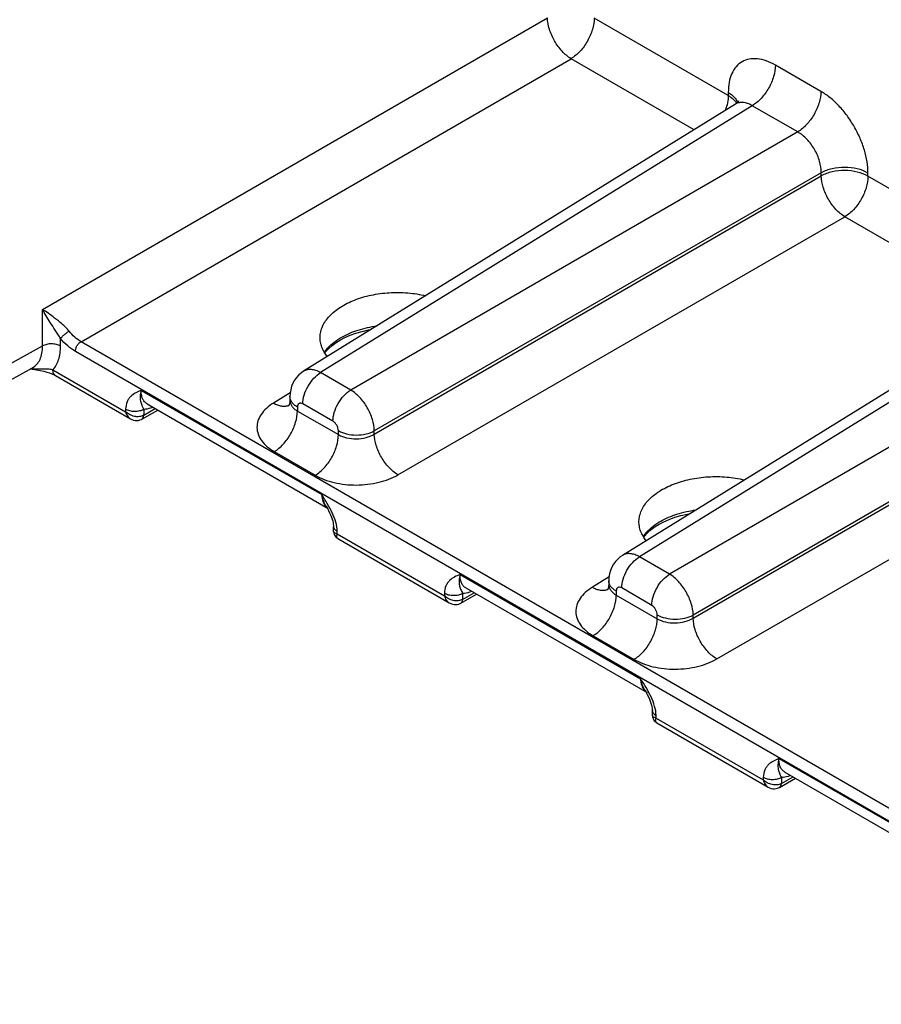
# Model space of a CAD drawing. Header units: inches. Extents: x 0 to 34, y 0 to 22.
# Tile 19 of 157: x 4.4 to 5.9, y 3.7 to 5.4. Entities that reach past the tile are written whole.
import ezdxf

# ---------------------------------------------------------------- set-up
doc = ezdxf.new("R2010")
doc.units = ezdxf.units.IN
doc.header["$LTSCALE"] = 1.87
doc.header["$MEASUREMENT"] = 0
doc.layers.get('0').update_dxf_attribs({"linetype": 'CONTINUOUS'})

msp = doc.modelspace()

# ---------------------------------------------------------------- linework, layer by layer
at = {"color": 7, "linetype": 'CONTINUOUS'}
for p, q in [((4.4133, 4.9412), (5.2992, 5.4526)), ((5.6165, 5.3164), (5.3812, 5.4522)), ((4.4807, 4.8845), (5.3406, 5.381)), ((5.5565, 5.2564), (5.3406, 5.381)), ((5.7789, 5.3237), (5.6992, 5.3697)), ((5.6165, 5.3219), (5.6165, 5.3164)), ((5.6291, 5.3013), (4.8713, 4.8326)), ((5.6586, 5.2985), (4.9012, 4.8302)), ((5.7383, 5.2525), (5.6586, 5.2985)), ((5.7383, 5.2525), (4.954, 4.7997)), ((5.7796, 5.1808), (4.9954, 4.728)), ((4.9954, 4.7225), (5.7796, 5.1753)), ((5.7796, 5.1753), (5.7796, 5.1808)), ((5.8616, 5.1749), (5.8616, 5.1804)), ((6.176, 4.9934), (5.8616, 5.1749)), ((5.0368, 4.6509), (5.821, 5.1037)), ((6.116, 4.9333), (5.821, 5.1037)), ((6.1886, 4.9782), (5.4308, 4.5096)), ((6.2181, 4.9755), (5.4607, 4.5071)), ((4.4133, 4.877), (4.4133, 4.9412)), ((6.2978, 4.9294), (5.5135, 4.4767)), ((4.4449, 4.8769), (4.4449, 4.8902)), ((3.8539, 4.5679), (4.4133, 4.877)), ((8.9091, 2.3278), (4.4807, 4.8845)), ((8.8992, 2.3105), (4.4708, 4.8672)), ((6.3391, 4.8578), (5.5549, 4.405)), ((3.8364, 4.5298), (4.3957, 4.8389)), ((5.5549, 4.3995), (6.3391, 4.8523)), ((4.4314, 4.8353), (4.559, 4.7617)), ((4.4361, 4.825), (4.5673, 4.7493)), ((4.954, 4.7997), (4.9012, 4.8302)), ((4.5863, 4.7991), (4.9031, 4.6162)), ((4.8477, 4.7949), (4.8185, 4.7769)), ((4.8472, 4.7882), (4.8472, 4.7817)), ((4.5966, 4.7754), (4.9146, 4.5919)), ((4.8604, 4.7699), (4.8604, 4.7629)), ((4.9228, 4.7449), (4.87, 4.7754)), ((5.5963, 4.3279), (6.3805, 4.7806)), ((4.559, 4.766), (4.559, 4.7617)), ((4.5875, 4.7487), (4.6153, 4.7646)), ((4.5907, 4.7554), (4.6111, 4.7671)), ((4.5909, 4.7657), (4.5907, 4.7554)), ((4.8604, 4.7629), (4.9323, 4.7214)), ((4.5875, 4.7487), (4.5885, 4.7495)), ((4.9323, 4.7214), (4.9323, 4.7284)), ((4.9954, 4.7225), (4.9954, 4.728)), ((4.8198, 4.6917), (4.8917, 4.6502)), ((4.9107, 4.596), (4.9124, 4.593)), ((4.9239, 4.5518), (4.9238, 4.5605)), ((4.9304, 4.5472), (4.9303, 4.5517)), ((4.9304, 4.5472), (5.1185, 4.4387)), ((4.9314, 4.5391), (5.1268, 4.4262)), ((5.5135, 4.4767), (5.4607, 4.5071)), ((5.1458, 4.4761), (5.4626, 4.2932)), ((5.4072, 4.4719), (5.378, 4.4539)), ((5.4067, 4.4652), (5.4067, 4.4587)), ((5.1185, 4.443), (5.1185, 4.4387)), ((5.147, 4.4257), (5.1748, 4.4416)), ((5.1502, 4.4324), (5.1706, 4.4441)), ((5.1504, 4.4427), (5.1502, 4.4324)), ((5.1561, 4.4524), (5.4741, 4.2688)), ((5.4199, 4.4468), (5.4199, 4.4399)), ((5.4199, 4.4399), (5.4918, 4.3984)), ((5.4823, 4.4219), (5.4295, 4.4524)), ((5.147, 4.4257), (5.148, 4.4265)), ((5.4918, 4.3984), (5.4918, 4.4053)), ((5.5549, 4.3995), (5.5549, 4.405)), ((5.3793, 4.3686), (5.4512, 4.3271)), ((5.4702, 4.2729), (5.4719, 4.27)), ((5.4834, 4.2288), (5.4833, 4.2375)), ((5.4899, 4.2242), (5.4898, 4.2287)), ((5.4899, 4.2242), (5.678, 4.1156)), ((5.4909, 4.2161), (5.6863, 4.1032)), ((5.7053, 4.1531), (6.0221, 3.9702)), ((5.7156, 4.1294), (6.0336, 3.9458)), ((5.678, 4.12), (5.678, 4.1156)), ((5.7065, 4.1026), (5.7343, 4.1186)), ((5.7097, 4.1094), (5.7301, 4.121)), ((5.7099, 4.1197), (5.7097, 4.1094)), ((5.7065, 4.1027), (5.7075, 4.1034))]:
    msp.add_line(p, q, dxfattribs=at)
for points in [[(5.6347, 5.3067), (5.6347, 5.3069), (5.6346, 5.3066), (5.634, 5.3057), (5.6328, 5.3043), (5.631, 5.3026), (5.6291, 5.3013)], [(4.936, 4.8876), (4.9437, 4.8916), (4.9531, 4.8958), (4.9631, 4.8994), (4.9738, 4.9026), (4.985, 4.9053), (4.9902, 4.9062)], [(4.9086, 4.8645), (4.91, 4.8665), (4.9153, 4.8723), (4.9215, 4.8778), (4.9287, 4.8831), (4.936, 4.8876)], [(4.3916, 4.8366), (4.3949, 4.8362), (4.4024, 4.8352), (4.4092, 4.834), (4.4154, 4.8327), (4.4208, 4.8312), (4.4256, 4.8297), (4.4298, 4.8281), (4.4335, 4.8264), (4.4361, 4.825)], [(4.8713, 4.8326), (4.8674, 4.83), (4.863, 4.8262), (4.859, 4.8219), (4.8555, 4.8171), (4.8526, 4.8119), (4.8502, 4.8063), (4.8486, 4.8003), (4.8475, 4.7941), (4.8472, 4.7882)], [(4.8472, 4.7817), (4.8471, 4.779), (4.8466, 4.7764), (4.846, 4.7743), (4.8453, 4.7728), (4.8447, 4.7717), (4.8445, 4.7715)], [(4.5673, 4.7493), (4.57, 4.7479), (4.5729, 4.7469), (4.5758, 4.7464), (4.5787, 4.7463), (4.5815, 4.7465), (4.5841, 4.7472), (4.5866, 4.7482), (4.5875, 4.7487)], [(4.9124, 4.593), (4.9147, 4.5886), (4.9168, 4.5844), (4.9186, 4.5805), (4.9201, 4.5767), (4.9213, 4.5732), (4.9223, 4.57), (4.923, 4.567), (4.9234, 4.5643), (4.9237, 4.562), (4.9238, 4.5605)], [(5.4955, 4.5646), (5.5032, 4.5686), (5.5126, 4.5727), (5.5226, 4.5764), (5.5333, 4.5796), (5.5445, 4.5822), (5.5497, 4.5832)], [(5.4681, 4.5415), (5.4695, 4.5434), (5.4748, 4.5492), (5.481, 4.5548), (5.4882, 4.5601), (5.4955, 4.5646)], [(4.9239, 4.5518), (4.9239, 4.5509), (4.9243, 4.5487), (4.925, 4.5465), (4.9259, 4.5445), (4.9272, 4.5426), (4.9287, 4.541), (4.9305, 4.5396), (4.9314, 4.5391)], [(5.4308, 4.5096), (5.4269, 4.507), (5.4225, 4.5032), (5.4185, 4.4988), (5.415, 4.4941), (5.4121, 4.4888), (5.4097, 4.4832), (5.4081, 4.4773), (5.407, 4.471), (5.4067, 4.4652)], [(5.4067, 4.4587), (5.4066, 4.456), (5.4061, 4.4534), (5.4055, 4.4513), (5.4048, 4.4497), (5.4042, 4.4487), (5.404, 4.4484)], [(5.1268, 4.4262), (5.1295, 4.4249), (5.1324, 4.4239), (5.1353, 4.4234), (5.1382, 4.4232), (5.141, 4.4235), (5.1436, 4.4242), (5.1461, 4.4252), (5.147, 4.4257)], [(5.4719, 4.27), (5.4742, 4.2656), (5.4763, 4.2614), (5.4781, 4.2574), (5.4796, 4.2537), (5.4808, 4.2502), (5.4818, 4.247), (5.4825, 4.244), (5.4829, 4.2413), (5.4832, 4.2389), (5.4833, 4.2375)], [(5.4834, 4.2288), (5.4834, 4.2279), (5.4838, 4.2256), (5.4845, 4.2235), (5.4854, 4.2215), (5.4867, 4.2196), (5.4882, 4.218), (5.49, 4.2166), (5.4909, 4.2161)], [(5.6863, 4.1032), (5.689, 4.1019), (5.6919, 4.1009), (5.6948, 4.1003), (5.6977, 4.1002), (5.7005, 4.1005), (5.7031, 4.1012), (5.7056, 4.1022), (5.7065, 4.1026)]]:
    msp.add_lwpolyline(points, dxfattribs=at)
for centre, radius, start, end in [((4.8379, 4.792), 0.0205, 288.0937, 289.005), ((4.838, 4.7918), 0.0203, 289.0025, 291.4325), ((4.5802, 4.7736), 0.021, 299.7103, 299.9287), ((4.585, 4.753), 0.00499, 299.5717, 300.5124), ((4.9244, 4.6087), 0.0195, 222.9233, 230.403), ((4.9238, 4.6079), 0.0186, 230.4289, 239.9655), ((5.3974, 4.469), 0.0205, 288.0937, 289.005), ((5.3975, 4.4687), 0.0203, 289.0025, 291.4325), ((5.1445, 4.43), 0.00499, 299.5717, 300.5124), ((5.1397, 4.4506), 0.021, 299.7103, 299.9287), ((5.484, 4.2856), 0.0195, 222.9233, 230.403), ((5.4833, 4.2849), 0.0186, 230.4289, 239.9655), ((5.704, 4.107), 0.00499, 299.5717, 300.5124), ((5.6992, 4.1276), 0.021, 299.7103, 299.9287)]:
    msp.add_arc(centre, radius, start, end, dxfattribs=at)
for points, knots in [([(5.3406, 5.381), (5.3348, 5.3845), (5.3238, 5.3939), (5.311, 5.4117), (5.3021, 5.4317), (5.2993, 5.4459), (5.2992, 5.4526)], [0, 0, 0, 0, 0.236718, 0.499999, 0.76328, 1, 1, 1, 1]), ([(5.3812, 5.4522), (5.3812, 5.4455), (5.3788, 5.4314), (5.3701, 5.4115), (5.3573, 5.3938), (5.3464, 5.3845), (5.3406, 5.381)], [0, 0, 0, 0, 0.236705, 0.49891, 0.761707, 1, 1, 1, 1]), ([(5.6992, 5.3697), (5.6941, 5.3727), (5.6839, 5.3775), (5.6682, 5.3813), (5.6534, 5.3809), (5.6403, 5.3762), (5.6296, 5.3672), (5.6219, 5.3546), (5.6174, 5.3391), (5.6165, 5.3279), (5.6165, 5.3219)], [0, 0, 0, 0, 0.144897, 0.274523, 0.391113, 0.499998, 0.608883, 0.725474, 0.855101, 1, 1, 1, 1]), ([(5.6992, 5.3697), (5.6992, 5.363), (5.6967, 5.3489), (5.688, 5.329), (5.6753, 5.3113), (5.6643, 5.3019), (5.6586, 5.2985)], [0, 0, 0, 0, 0.236705, 0.49891, 0.761707, 1, 1, 1, 1]), ([(5.6165, 5.3219), (5.6203, 5.3197), (5.627, 5.3148), (5.6315, 5.3077), (5.6327, 5.3041)], [0, 0, 0, 0, 0.542351, 1, 1, 1, 1]), ([(5.7789, 5.3237), (5.7789, 5.317), (5.7764, 5.3028), (5.7677, 5.2829), (5.755, 5.2653), (5.7441, 5.2559), (5.7383, 5.2525)], [0, 0, 0, 0, 0.236705, 0.49891, 0.761707, 1, 1, 1, 1]), ([(5.8616, 5.1804), (5.8616, 5.1869), (5.8604, 5.2006), (5.8557, 5.2211), (5.848, 5.2419), (5.8378, 5.2621), (5.8253, 5.2811), (5.8112, 5.2982), (5.7958, 5.3126), (5.7846, 5.3204), (5.7789, 5.3237)], [0, 0, 0, 0, 0.114154, 0.237325, 0.366976, 0.500001, 0.633026, 0.762676, 0.885847, 1, 1, 1, 1]), ([(5.6165, 5.3164), (5.6165, 5.3121), (5.6155, 5.3032), (5.6129, 5.2946), (5.6113, 5.2902)], [0, 0, 0, 0, 0.477759, 1, 1, 1, 1]), ([(5.6165, 5.3164), (5.6181, 5.3155), (5.6237, 5.3118), (5.6287, 5.3068), (5.631, 5.3025)], [0, 0, 0, 0, 0.277384, 1, 1, 1, 1]), ([(5.6586, 5.2985), (5.656, 5.3), (5.6509, 5.3025), (5.6429, 5.3045), (5.6355, 5.3042), (5.631, 5.3024), (5.6291, 5.3013)], [0, 0, 0, 0, 0.289885, 0.548414, 0.781063, 1, 1, 1, 1]), ([(5.7796, 5.1808), (5.7797, 5.1876), (5.7774, 5.202), (5.7686, 5.2222), (5.7555, 5.2399), (5.7442, 5.2491), (5.7383, 5.2525)], [0, 0, 0, 0, 0.23771, 0.500001, 0.762291, 1, 1, 1, 1]), ([(5.8616, 5.1804), (5.8558, 5.1838), (5.8424, 5.1887), (5.8208, 5.1911), (5.7991, 5.1889), (5.7855, 5.1841), (5.7796, 5.1808)], [0, 0, 0, 0, 0.236704, 0.498909, 0.761707, 1, 1, 1, 1]), ([(5.8616, 5.1749), (5.8558, 5.1782), (5.8424, 5.1831), (5.8208, 5.1856), (5.7991, 5.1833), (5.7855, 5.1786), (5.7796, 5.1753)], [0, 0, 0, 0, 0.236704, 0.498909, 0.761707, 1, 1, 1, 1]), ([(5.821, 5.1037), (5.8152, 5.1071), (5.8042, 5.1166), (5.7914, 5.1343), (5.7825, 5.1543), (5.7797, 5.1685), (5.7796, 5.1753)], [0, 0, 0, 0, 0.236718, 0.499999, 0.76328, 1, 1, 1, 1]), ([(5.8616, 5.1749), (5.8616, 5.1682), (5.8591, 5.154), (5.8505, 5.1341), (5.8377, 5.1165), (5.8268, 5.1071), (5.821, 5.1037)], [0, 0, 0, 0, 0.236705, 0.49891, 0.761707, 1, 1, 1, 1]), ([(4.9003, 4.8924), (4.9003, 4.8957), (4.9012, 4.9022), (4.9056, 4.9152), (4.9167, 4.9308), (4.9362, 4.9463), (4.9612, 4.9586), (4.9902, 4.9671), (5.0218, 4.9712), (5.054, 4.9709), (5.0752, 4.9676), (5.0854, 4.9651)], [0, 0, 0, 0, 0.043702, 0.088802, 0.186625, 0.298557, 0.424996, 0.563308, 0.708965, 0.856444, 1, 1, 1, 1]), ([(4.4598, 4.903), (4.4579, 4.9053), (4.4539, 4.9097), (4.4455, 4.9174), (4.4351, 4.9256), (4.4237, 4.9339), (4.4165, 4.9389), (4.4133, 4.9412)], [0, 0, 0, 0, 0.148425, 0.295591, 0.568071, 0.803698, 1, 1, 1, 1]), ([(4.4449, 4.8902), (4.4433, 4.8927), (4.4402, 4.8977), (4.4341, 4.9069), (4.427, 4.9176), (4.4195, 4.9296), (4.4152, 4.9374), (4.4133, 4.9412)], [0, 0, 0, 0, 0.148519, 0.29161, 0.55583, 0.791373, 1, 1, 1, 1]), ([(4.9384, 4.8926), (4.9474, 4.8977), (4.9676, 4.9061), (4.989, 4.9108), (5.0002, 4.9124)], [0, 0, 0, 0, 0.476628, 1, 1, 1, 1]), ([(4.4449, 4.8902), (4.4457, 4.8913), (4.4477, 4.8936), (4.4513, 4.8969), (4.4554, 4.9002), (4.4583, 4.9021), (4.4598, 4.903)], [0, 0, 0, 0, 0.207412, 0.46783, 0.745061, 1, 1, 1, 1]), ([(4.4708, 4.8672), (4.466, 4.8699), (4.4566, 4.8769), (4.4487, 4.8855), (4.4449, 4.8902)], [0, 0, 0, 0, 0.477299, 1, 1, 1, 1]), ([(4.4807, 4.8845), (4.4768, 4.8867), (4.4692, 4.8923), (4.4628, 4.8992), (4.4598, 4.903)], [0, 0, 0, 0, 0.477527, 1, 1, 1, 1]), ([(4.9129, 4.8584), (4.9089, 4.8634), (4.9039, 4.8716), (4.9007, 4.8835), (4.9002, 4.8895), (4.9003, 4.8924)], [0, 0, 0, 0, 0.518119, 0.761359, 1, 1, 1, 1]), ([(4.9078, 4.8657), (4.9095, 4.8683), (4.918, 4.8791), (4.9292, 4.8874), (4.9384, 4.8926)], [0, 0, 0, 0, 0.228247, 1, 1, 1, 1]), ([(4.3957, 4.8389), (4.3985, 4.8404), (4.4038, 4.8447), (4.4094, 4.8536), (4.4127, 4.8647), (4.4133, 4.8728), (4.4133, 4.877)], [0, 0, 0, 0, 0.218262, 0.451267, 0.710235, 1, 1, 1, 1]), ([(4.4449, 4.8769), (4.4426, 4.8781), (4.4375, 4.88), (4.4292, 4.881), (4.4208, 4.8801), (4.4156, 4.8783), (4.4133, 4.877)], [0, 0, 0, 0, 0.236703, 0.498909, 0.761707, 1, 1, 1, 1]), ([(4.4314, 4.8353), (4.4336, 4.8377), (4.4376, 4.8433), (4.4418, 4.8532), (4.4444, 4.8646), (4.4449, 4.8727), (4.4449, 4.8769)], [0, 0, 0, 0, 0.220271, 0.458011, 0.717424, 1, 1, 1, 1]), ([(4.4708, 4.8672), (4.4708, 4.8688), (4.4714, 4.8722), (4.4735, 4.8771), (4.4766, 4.8814), (4.4793, 4.8837), (4.4807, 4.8845)], [0, 0, 0, 0, 0.236704, 0.49891, 0.761708, 1, 1, 1, 1]), ([(4.4314, 4.8353), (4.4284, 4.8358), (4.4222, 4.8363), (4.4126, 4.8364), (4.4024, 4.8364), (4.3955, 4.8366), (4.392, 4.8368)], [0, 0, 0, 0, 0.22763, 0.474744, 0.733377, 1, 1, 1, 1]), ([(4.4361, 4.825), (4.4353, 4.8255), (4.4339, 4.8266), (4.4324, 4.8291), (4.4316, 4.832), (4.4314, 4.8342), (4.4314, 4.8353)], [0, 0, 0, 0, 0.217771, 0.450956, 0.710198, 1, 1, 1, 1]), ([(4.87, 4.7754), (4.87, 4.7805), (4.8719, 4.7914), (4.8786, 4.8067), (4.8884, 4.8203), (4.8968, 4.8275), (4.9012, 4.8302)], [0, 0, 0, 0, 0.236705, 0.49891, 0.761707, 1, 1, 1, 1]), ([(4.9012, 4.8302), (4.8986, 4.8317), (4.8933, 4.8341), (4.8852, 4.8359), (4.8777, 4.8356), (4.8732, 4.8338), (4.8713, 4.8326)], [0, 0, 0, 0, 0.2907, 0.550201, 0.782961, 1, 1, 1, 1]), ([(4.5863, 4.7991), (4.583, 4.7978), (4.5765, 4.795), (4.569, 4.79), (4.5642, 4.7843), (4.5602, 4.777), (4.5591, 4.7705), (4.559, 4.766)], [0, 0, 0, 0, 0.231085, 0.462031, 0.581935, 0.709194, 1, 1, 1, 1]), ([(4.5863, 4.7991), (4.5854, 4.7957), (4.5842, 4.7894), (4.5846, 4.7818), (4.5859, 4.7767), (4.5873, 4.7733), (4.5889, 4.7697), (4.5902, 4.7671), (4.5909, 4.7657)], [0, 0, 0, 0, 0.306328, 0.549004, 0.65384, 0.755886, 0.865911, 1, 1, 1, 1]), ([(4.5966, 4.7754), (4.5949, 4.7764), (4.5917, 4.7791), (4.5884, 4.7847), (4.5865, 4.7915), (4.5862, 4.7965), (4.5863, 4.7991)], [0, 0, 0, 0, 0.21671, 0.449008, 0.708444, 1, 1, 1, 1]), ([(4.8604, 4.7699), (4.8584, 4.771), (4.8549, 4.7735), (4.8506, 4.778), (4.8479, 4.783), (4.8472, 4.7865), (4.8472, 4.7882)], [0, 0, 0, 0, 0.289804, 0.549051, 0.782229, 1, 1, 1, 1]), ([(4.9228, 4.7449), (4.9228, 4.75), (4.9247, 4.7609), (4.9314, 4.7762), (4.9412, 4.7898), (4.9496, 4.797), (4.954, 4.7997)], [0, 0, 0, 0, 0.236705, 0.49891, 0.761707, 1, 1, 1, 1]), ([(4.9954, 4.728), (4.9953, 4.7348), (4.9926, 4.749), (4.9837, 4.7691), (4.9708, 4.7868), (4.9599, 4.7962), (4.954, 4.7997)], [0, 0, 0, 0, 0.236835, 0.500001, 0.763166, 1, 1, 1, 1]), ([(4.6067, 4.7696), (4.6054, 4.769), (4.6003, 4.7669), (4.5948, 4.7658), (4.5909, 4.7657)], [0, 0, 0, 0, 0.270435, 1, 1, 1, 1]), ([(4.8185, 4.7769), (4.8141, 4.7741), (4.8061, 4.7683), (4.7966, 4.7577), (4.7907, 4.746), (4.7888, 4.7338), (4.7911, 4.7216), (4.7973, 4.7102), (4.8071, 4.6999), (4.8153, 4.6943), (4.8198, 4.6917)], [0, 0, 0, 0, 0.143927, 0.273278, 0.390287, 0.500047, 0.609796, 0.72678, 0.856099, 1, 1, 1, 1]), ([(4.8185, 4.7769), (4.8207, 4.7756), (4.8252, 4.7735), (4.8319, 4.7716), (4.8384, 4.7712), (4.8424, 4.7719), (4.8443, 4.7725)], [0, 0, 0, 0, 0.285146, 0.545069, 0.781584, 1, 1, 1, 1]), ([(4.8472, 4.7817), (4.8472, 4.7799), (4.8479, 4.7762), (4.8506, 4.7711), (4.8548, 4.7665), (4.8584, 4.764), (4.8604, 4.7629)], [0, 0, 0, 0, 0.221821, 0.456339, 0.714075, 1, 1, 1, 1]), ([(4.87, 4.7754), (4.8688, 4.776), (4.8671, 4.7767), (4.8647, 4.7767), (4.8632, 4.7761), (4.8619, 4.7751), (4.8607, 4.7731), (4.8604, 4.7712), (4.8604, 4.7699)], [0, 0, 0, 0, 0.273836, 0.390781, 0.499998, 0.609215, 0.726161, 1, 1, 1, 1]), ([(4.5909, 4.7657), (4.5886, 4.7644), (4.5833, 4.7625), (4.5749, 4.7617), (4.5665, 4.7627), (4.5613, 4.7647), (4.559, 4.766)], [0, 0, 0, 0, 0.236672, 0.4989, 0.761728, 1, 1, 1, 1]), ([(4.559, 4.7617), (4.5596, 4.7591), (4.5615, 4.7542), (4.5652, 4.7505), (4.5673, 4.7493)], [0, 0, 0, 0, 0.529793, 1, 1, 1, 1]), ([(4.5906, 4.7554), (4.5884, 4.7541), (4.5829, 4.7525), (4.5758, 4.753), (4.5701, 4.7547), (4.5647, 4.7571), (4.561, 4.7597), (4.559, 4.7617)], [0, 0, 0, 0, 0.228845, 0.482249, 0.613823, 0.745415, 1, 1, 1, 1]), ([(4.5875, 4.7487), (4.588, 4.749), (4.5889, 4.7498), (4.5903, 4.752), (4.5907, 4.754), (4.5907, 4.7554)], [0, 0, 0, 0, 0.2196, 0.454, 1, 1, 1, 1]), ([(4.5885, 4.7495), (4.5892, 4.7502), (4.5903, 4.7521), (4.5906, 4.7542), (4.5906, 4.7554)], [0, 0, 0, 0, 0.456936, 1, 1, 1, 1]), ([(4.8198, 4.6917), (4.8256, 4.6951), (4.8365, 4.7045), (4.8492, 4.7221), (4.8579, 4.7421), (4.8604, 4.7562), (4.8604, 4.7629)], [0, 0, 0, 0, 0.238293, 0.50109, 0.763295, 1, 1, 1, 1]), ([(4.9323, 4.7284), (4.9323, 4.7299), (4.9317, 4.7332), (4.9297, 4.7379), (4.9267, 4.7419), (4.9241, 4.7441), (4.9228, 4.7449)], [0, 0, 0, 0, 0.237219, 0.500001, 0.762783, 1, 1, 1, 1]), ([(4.8917, 4.6502), (4.8975, 4.6536), (4.9084, 4.663), (4.9211, 4.6806), (4.9298, 4.7005), (4.9323, 4.7147), (4.9323, 4.7214)], [0, 0, 0, 0, 0.238293, 0.50109, 0.763295, 1, 1, 1, 1]), ([(4.9323, 4.7284), (4.9368, 4.7258), (4.9472, 4.722), (4.9638, 4.7201), (4.9804, 4.7218), (4.9909, 4.7255), (4.9954, 4.728)], [0, 0, 0, 0, 0.236704, 0.498909, 0.761707, 1, 1, 1, 1]), ([(4.9323, 4.7214), (4.9368, 4.7188), (4.9472, 4.7151), (4.9638, 4.7135), (4.9805, 4.7157), (4.9909, 4.7198), (4.9954, 4.7225)], [0, 0, 0, 0, 0.235518, 0.496501, 0.759377, 1, 1, 1, 1]), ([(5.0368, 4.6509), (5.031, 4.6543), (5.02, 4.6638), (5.0071, 4.6815), (4.9982, 4.7015), (4.9955, 4.7158), (4.9954, 4.7225)], [0, 0, 0, 0, 0.236718, 0.499999, 0.76328, 1, 1, 1, 1]), ([(4.8917, 4.6502), (4.8966, 4.6473), (4.9074, 4.6423), (4.9314, 4.635), (4.964, 4.6316), (4.9966, 4.6354), (5.0208, 4.6428), (5.0317, 4.648), (5.0368, 4.6509)], [0, 0, 0, 0, 0.113833, 0.236511, 0.497864, 0.760382, 0.884425, 1, 1, 1, 1]), ([(5.4598, 4.5694), (5.4598, 4.5726), (5.4607, 4.5792), (5.4651, 4.5922), (5.4762, 4.6078), (5.4957, 4.6233), (5.5207, 4.6356), (5.5497, 4.644), (5.5813, 4.6482), (5.6135, 4.6479), (5.6347, 4.6446), (5.6449, 4.6421)], [0, 0, 0, 0, 0.043702, 0.088802, 0.186625, 0.298557, 0.424996, 0.563308, 0.708965, 0.856444, 1, 1, 1, 1]), ([(4.9303, 4.5517), (4.9303, 4.5571), (4.9281, 4.5685), (4.9217, 4.5848), (4.9129, 4.6008), (4.9064, 4.6111), (4.9031, 4.6162)], [0, 0, 0, 0, 0.230302, 0.482479, 0.741125, 1, 1, 1, 1]), ([(4.9031, 4.6162), (4.9032, 4.6122), (4.9042, 4.6047), (4.9078, 4.5979), (4.9102, 4.5954)], [0, 0, 0, 0, 0.540593, 1, 1, 1, 1]), ([(4.9107, 4.596), (4.9089, 4.599), (4.9058, 4.6056), (4.9038, 4.6126), (4.9031, 4.6162)], [0, 0, 0, 0, 0.488179, 1, 1, 1, 1]), ([(5.4979, 4.5696), (5.5069, 4.5747), (5.5271, 4.5831), (5.5485, 4.5878), (5.5597, 4.5894)], [0, 0, 0, 0, 0.476628, 1, 1, 1, 1]), ([(4.9238, 4.5605), (4.9238, 4.5597), (4.9241, 4.558), (4.9255, 4.5556), (4.9276, 4.5534), (4.9294, 4.5522), (4.9303, 4.5517)], [0, 0, 0, 0, 0.21693, 0.449676, 0.709153, 1, 1, 1, 1]), ([(5.4724, 4.5354), (5.4684, 4.5403), (5.4634, 4.5486), (5.4602, 4.5605), (5.4597, 4.5665), (5.4598, 4.5694)], [0, 0, 0, 0, 0.518119, 0.761359, 1, 1, 1, 1]), ([(5.4673, 4.5427), (5.469, 4.5453), (5.4775, 4.5561), (5.4887, 4.5644), (5.4979, 4.5696)], [0, 0, 0, 0, 0.228247, 1, 1, 1, 1]), ([(4.9304, 4.5472), (4.9295, 4.5474), (4.9278, 4.5478), (4.9257, 4.5488), (4.9242, 4.5501), (4.9239, 4.5513), (4.9239, 4.5518)], [0, 0, 0, 0, 0.329432, 0.596693, 0.810766, 1, 1, 1, 1]), ([(4.9314, 4.5391), (4.9309, 4.5394), (4.93, 4.5403), (4.9295, 4.5422), (4.9296, 4.5446), (4.9301, 4.5463), (4.9304, 4.5472)], [0, 0, 0, 0, 0.192006, 0.407202, 0.673476, 1, 1, 1, 1]), ([(5.4607, 4.5071), (5.4581, 4.5086), (5.4528, 4.5111), (5.4447, 4.5129), (5.4372, 4.5126), (5.4327, 4.5108), (5.4308, 4.5096)], [0, 0, 0, 0, 0.2907, 0.550201, 0.782961, 1, 1, 1, 1]), ([(5.4295, 4.4524), (5.4295, 4.4575), (5.4314, 4.4684), (5.4381, 4.4837), (5.4479, 4.4973), (5.4563, 4.5045), (5.4607, 4.5071)], [0, 0, 0, 0, 0.236705, 0.49891, 0.761707, 1, 1, 1, 1]), ([(5.1458, 4.4761), (5.1425, 4.4747), (5.136, 4.472), (5.1285, 4.4669), (5.1237, 4.4613), (5.1197, 4.454), (5.1186, 4.4475), (5.1185, 4.443)], [0, 0, 0, 0, 0.231085, 0.462031, 0.581935, 0.709194, 1, 1, 1, 1]), ([(5.1458, 4.4761), (5.1449, 4.4727), (5.1437, 4.4664), (5.1441, 4.4587), (5.1454, 4.4537), (5.1468, 4.4503), (5.1484, 4.4466), (5.1497, 4.4441), (5.1504, 4.4427)], [0, 0, 0, 0, 0.306328, 0.549004, 0.65384, 0.755886, 0.865911, 1, 1, 1, 1]), ([(5.1561, 4.4524), (5.1544, 4.4534), (5.1512, 4.4561), (5.1479, 4.4616), (5.146, 4.4685), (5.1457, 4.4735), (5.1458, 4.4761)], [0, 0, 0, 0, 0.21671, 0.449008, 0.708444, 1, 1, 1, 1]), ([(5.4823, 4.4219), (5.4823, 4.427), (5.4842, 4.4379), (5.4909, 4.4532), (5.5007, 4.4668), (5.5091, 4.474), (5.5135, 4.4767)], [0, 0, 0, 0, 0.236705, 0.49891, 0.761707, 1, 1, 1, 1]), ([(5.5549, 4.405), (5.5548, 4.4118), (5.5521, 4.426), (5.5432, 4.446), (5.5303, 4.4638), (5.5194, 4.4732), (5.5135, 4.4767)], [0, 0, 0, 0, 0.236835, 0.500001, 0.763166, 1, 1, 1, 1]), ([(5.4199, 4.4468), (5.4179, 4.448), (5.4144, 4.4505), (5.4101, 4.455), (5.4074, 4.4599), (5.4067, 4.4635), (5.4067, 4.4652)], [0, 0, 0, 0, 0.289804, 0.549051, 0.782229, 1, 1, 1, 1]), ([(5.4067, 4.4587), (5.4067, 4.4569), (5.4074, 4.4532), (5.4101, 4.4481), (5.4143, 4.4435), (5.4179, 4.441), (5.4199, 4.4399)], [0, 0, 0, 0, 0.221821, 0.456338, 0.714075, 1, 1, 1, 1]), ([(5.1504, 4.4427), (5.1481, 4.4414), (5.1428, 4.4395), (5.1344, 4.4387), (5.126, 4.4397), (5.1208, 4.4417), (5.1185, 4.443)], [0, 0, 0, 0, 0.236672, 0.4989, 0.761728, 1, 1, 1, 1]), ([(5.1662, 4.4465), (5.1649, 4.4459), (5.1598, 4.4439), (5.1543, 4.4427), (5.1504, 4.4427)], [0, 0, 0, 0, 0.270435, 1, 1, 1, 1]), ([(5.378, 4.4539), (5.3736, 4.4511), (5.3656, 4.4452), (5.3561, 4.4346), (5.3502, 4.423), (5.3483, 4.4108), (5.3506, 4.3986), (5.3568, 4.3872), (5.3666, 4.3769), (5.3748, 4.3712), (5.3793, 4.3686)], [0, 0, 0, 0, 0.143927, 0.273278, 0.390287, 0.500047, 0.609796, 0.72678, 0.856099, 1, 1, 1, 1]), ([(5.378, 4.4539), (5.3802, 4.4526), (5.3847, 4.4505), (5.3914, 4.4486), (5.3979, 4.4481), (5.4019, 4.4488), (5.4038, 4.4495)], [0, 0, 0, 0, 0.285146, 0.545069, 0.781584, 1, 1, 1, 1]), ([(5.3793, 4.3686), (5.3851, 4.3721), (5.396, 4.3815), (5.4087, 4.3991), (5.4174, 4.419), (5.4199, 4.4332), (5.4199, 4.4399)], [0, 0, 0, 0, 0.238293, 0.50109, 0.763295, 1, 1, 1, 1]), ([(5.4295, 4.4524), (5.4283, 4.453), (5.4266, 4.4537), (5.4242, 4.4537), (5.4227, 4.4531), (5.4214, 4.4521), (5.4202, 4.45), (5.4199, 4.4481), (5.4199, 4.4468)], [0, 0, 0, 0, 0.273836, 0.390781, 0.499998, 0.609215, 0.726161, 1, 1, 1, 1]), ([(5.1185, 4.4387), (5.1191, 4.4361), (5.121, 4.4312), (5.1247, 4.4274), (5.1268, 4.4262)], [0, 0, 0, 0, 0.529793, 1, 1, 1, 1]), ([(5.1501, 4.4323), (5.1479, 4.4311), (5.1424, 4.4295), (5.1353, 4.43), (5.1296, 4.4316), (5.1242, 4.434), (5.1205, 4.4366), (5.1185, 4.4387)], [0, 0, 0, 0, 0.228845, 0.482249, 0.613823, 0.745415, 1, 1, 1, 1]), ([(5.147, 4.4257), (5.1475, 4.426), (5.1484, 4.4267), (5.1498, 4.4289), (5.1502, 4.431), (5.1502, 4.4324)], [0, 0, 0, 0, 0.2196, 0.454, 1, 1, 1, 1]), ([(5.148, 4.4265), (5.1487, 4.4271), (5.1498, 4.4291), (5.1501, 4.4312), (5.1501, 4.4323)], [0, 0, 0, 0, 0.456936, 1, 1, 1, 1]), ([(5.4918, 4.4053), (5.4918, 4.4069), (5.4912, 4.4102), (5.4892, 4.4148), (5.4862, 4.4189), (5.4836, 4.4211), (5.4823, 4.4219)], [0, 0, 0, 0, 0.237219, 0.500001, 0.762783, 1, 1, 1, 1]), ([(5.4918, 4.4053), (5.4963, 4.4028), (5.5067, 4.399), (5.5233, 4.3971), (5.5399, 4.3988), (5.5504, 4.4025), (5.5549, 4.405)], [0, 0, 0, 0, 0.236704, 0.498909, 0.761707, 1, 1, 1, 1]), ([(5.4512, 4.3271), (5.457, 4.3306), (5.4679, 4.34), (5.4806, 4.3576), (5.4893, 4.3775), (5.4918, 4.3917), (5.4918, 4.3984)], [0, 0, 0, 0, 0.238293, 0.50109, 0.763295, 1, 1, 1, 1]), ([(5.4918, 4.3984), (5.4963, 4.3958), (5.5067, 4.3921), (5.5233, 4.3905), (5.54, 4.3927), (5.5504, 4.3968), (5.5549, 4.3995)], [0, 0, 0, 0, 0.235518, 0.496501, 0.759377, 1, 1, 1, 1]), ([(5.5963, 4.3279), (5.5905, 4.3313), (5.5795, 4.3408), (5.5666, 4.3585), (5.5577, 4.3785), (5.555, 4.3927), (5.5549, 4.3995)], [0, 0, 0, 0, 0.236718, 0.499999, 0.76328, 1, 1, 1, 1]), ([(5.4512, 4.3271), (5.4561, 4.3243), (5.4669, 4.3192), (5.4909, 4.312), (5.5235, 4.3086), (5.5561, 4.3124), (5.5803, 4.3198), (5.5912, 4.325), (5.5963, 4.3279)], [0, 0, 0, 0, 0.113833, 0.236511, 0.497864, 0.760382, 0.884425, 1, 1, 1, 1]), ([(5.4898, 4.2287), (5.4898, 4.2341), (5.4876, 4.2454), (5.4812, 4.2618), (5.4724, 4.2777), (5.4659, 4.2881), (5.4626, 4.2932)], [0, 0, 0, 0, 0.230302, 0.482479, 0.741125, 1, 1, 1, 1]), ([(5.4626, 4.2932), (5.4627, 4.2892), (5.4637, 4.2817), (5.4673, 4.2749), (5.4697, 4.2724)], [0, 0, 0, 0, 0.540593, 1, 1, 1, 1]), ([(5.4702, 4.2729), (5.4684, 4.276), (5.4653, 4.2826), (5.4633, 4.2896), (5.4626, 4.2932)], [0, 0, 0, 0, 0.488179, 1, 1, 1, 1]), ([(5.4833, 4.2375), (5.4833, 4.2367), (5.4836, 4.2349), (5.485, 4.2325), (5.4871, 4.2304), (5.4889, 4.2292), (5.4898, 4.2287)], [0, 0, 0, 0, 0.21693, 0.449676, 0.709153, 1, 1, 1, 1]), ([(5.4899, 4.2242), (5.489, 4.2244), (5.4873, 4.2248), (5.4852, 4.2258), (5.4838, 4.2271), (5.4834, 4.2283), (5.4834, 4.2288)], [0, 0, 0, 0, 0.329432, 0.596693, 0.810766, 1, 1, 1, 1]), ([(5.4909, 4.2161), (5.4904, 4.2163), (5.4895, 4.2172), (5.489, 4.2192), (5.4891, 4.2216), (5.4896, 4.2233), (5.4899, 4.2242)], [0, 0, 0, 0, 0.192006, 0.407202, 0.673476, 1, 1, 1, 1]), ([(5.7053, 4.1531), (5.702, 4.1517), (5.6955, 4.149), (5.688, 4.1439), (5.6832, 4.1383), (5.6792, 4.131), (5.6781, 4.1245), (5.678, 4.12)], [0, 0, 0, 0, 0.231085, 0.462031, 0.581935, 0.709194, 1, 1, 1, 1]), ([(5.7053, 4.1531), (5.7044, 4.1497), (5.7032, 4.1434), (5.7036, 4.1357), (5.7049, 4.1307), (5.7063, 4.1273), (5.7079, 4.1236), (5.7092, 4.1211), (5.7099, 4.1197)], [0, 0, 0, 0, 0.306328, 0.549004, 0.65384, 0.755886, 0.865911, 1, 1, 1, 1]), ([(5.7156, 4.1294), (5.7139, 4.1304), (5.7107, 4.1331), (5.7074, 4.1386), (5.7055, 4.1455), (5.7052, 4.1505), (5.7053, 4.1531)], [0, 0, 0, 0, 0.21671, 0.449008, 0.708444, 1, 1, 1, 1]), ([(5.7099, 4.1197), (5.7076, 4.1184), (5.7023, 4.1165), (5.6939, 4.1156), (5.6855, 4.1167), (5.6803, 4.1187), (5.678, 4.12)], [0, 0, 0, 0, 0.236672, 0.4989, 0.761728, 1, 1, 1, 1]), ([(5.678, 4.1156), (5.6786, 4.113), (5.6805, 4.1082), (5.6842, 4.1044), (5.6863, 4.1032)], [0, 0, 0, 0, 0.529793, 1, 1, 1, 1]), ([(5.7096, 4.1093), (5.7074, 4.108), (5.7019, 4.1065), (5.6948, 4.107), (5.6891, 4.1086), (5.6837, 4.111), (5.68, 4.1136), (5.678, 4.1156)], [0, 0, 0, 0, 0.228845, 0.482249, 0.613823, 0.745415, 1, 1, 1, 1]), ([(5.7257, 4.1235), (5.7244, 4.1229), (5.7193, 4.1209), (5.7138, 4.1197), (5.7099, 4.1197)], [0, 0, 0, 0, 0.270435, 1, 1, 1, 1]), ([(5.7065, 4.1027), (5.707, 4.103), (5.708, 4.1037), (5.7093, 4.1059), (5.7097, 4.108), (5.7097, 4.1094)], [0, 0, 0, 0, 0.2196, 0.454, 1, 1, 1, 1]), ([(5.7075, 4.1034), (5.7082, 4.1041), (5.7093, 4.106), (5.7096, 4.1082), (5.7096, 4.1093)], [0, 0, 0, 0, 0.456936, 1, 1, 1, 1])]:
    msp.add_open_spline(points, degree=3, knots=knots, dxfattribs=at)

doc.saveas('drawing.dxf')
